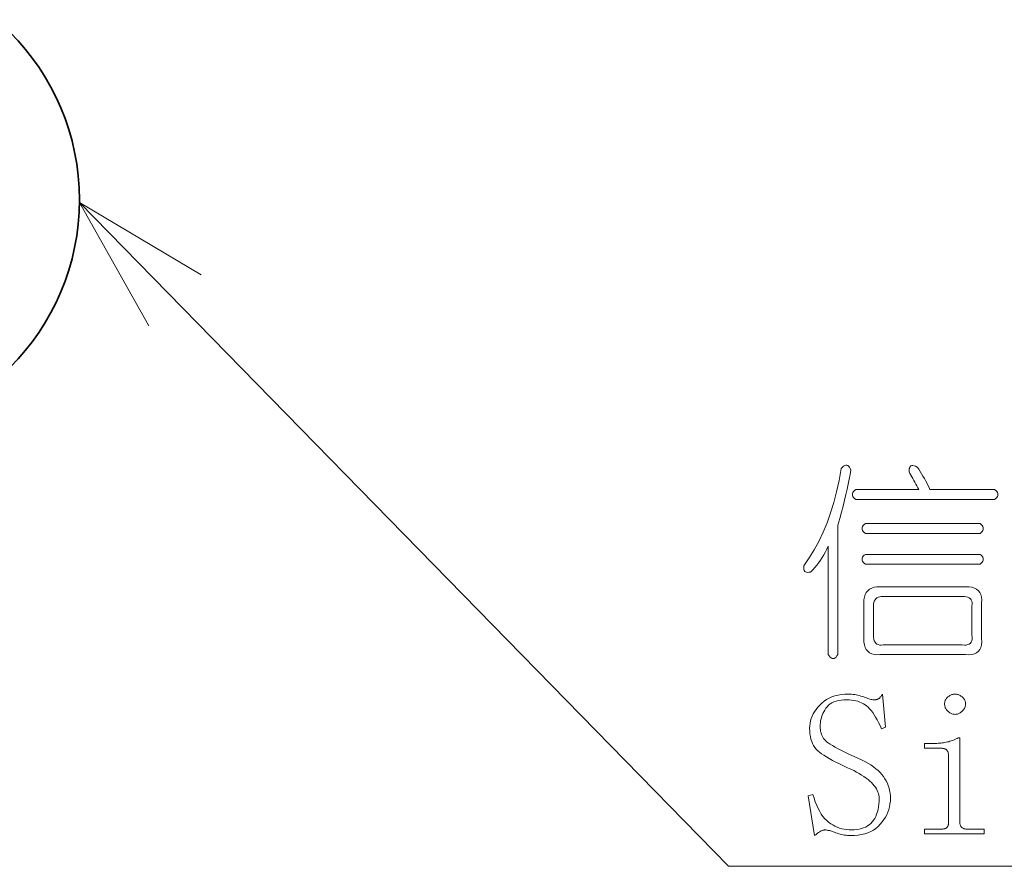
# Model space of a CAD drawing. Extents: x 1 to 297, y 1 to 210.
# Tile 166 of 171: x 196 to 210, y 94 to 106. Entities that reach past the tile are written whole.
import ezdxf

# ---------------------------------------------------------------- set-up
doc = ezdxf.new("R2010")
doc.units = 0

msp = doc.modelspace()

# ---------------------------------------------------------------- linework, layer by layer
at = {"color": 7, "lineweight": 13}
for points in [[(196.679, 103.563), (205.864, 94.178), (239.046, 94.178)], [(198.4, 102.544), (196.679, 103.563), (197.661, 101.82)]]:
    msp.add_lwpolyline(points, dxfattribs=at)
for points in [[(207.458, 99.801), (207.476, 99.821), (207.493, 99.836), (207.509, 99.847), (207.524, 99.852), (207.538, 99.852), (207.551, 99.847), (207.564, 99.837), (207.575, 99.823), (207.585, 99.803), (207.595, 99.778), (207.585, 99.717), (207.573, 99.652), (207.559, 99.583), (207.544, 99.511), (207.526, 99.435), (207.507, 99.355), (207.486, 99.272), (207.463, 99.185), (207.439, 99.095), (207.412, 99.001), (207.412, 97.172), (207.398, 97.152), (207.385, 97.136), (207.371, 97.124), (207.357, 97.117), (207.344, 97.115), (207.33, 97.117), (207.316, 97.124), (207.302, 97.136), (207.289, 97.152), (207.275, 97.172), (207.275, 98.704), (207.256, 98.663), (207.236, 98.623), (207.214, 98.584), (207.191, 98.546), (207.166, 98.509), (207.141, 98.473), (207.113, 98.438), (207.085, 98.404), (207.055, 98.37), (207.024, 98.338), (207.002, 98.335), (206.983, 98.334), (206.967, 98.336), (206.954, 98.341), (206.944, 98.349), (206.936, 98.36), (206.931, 98.373), (206.929, 98.389), (206.929, 98.408), (206.932, 98.429), (207.007, 98.538), (207.078, 98.652), (207.143, 98.773), (207.203, 98.901), (207.258, 99.035), (207.308, 99.175), (207.353, 99.322), (207.393, 99.475), (207.428, 99.635)], [(208.418, 99.755), (208.419, 99.78), (208.422, 99.802), (208.428, 99.819), (208.436, 99.832), (208.446, 99.841), (208.459, 99.845), (208.474, 99.846), (208.491, 99.843), (208.51, 99.835), (208.532, 99.824), (208.555, 99.792), (208.576, 99.76), (208.597, 99.728), (208.616, 99.696), (208.635, 99.664), (208.653, 99.632), (208.67, 99.6), (208.686, 99.568), (208.701, 99.536), (208.715, 99.504), (209.629, 99.504), (209.646, 99.49), (209.659, 99.476), (209.668, 99.462), (209.673, 99.449), (209.675, 99.435), (209.673, 99.421), (209.668, 99.408), (209.659, 99.394), (209.646, 99.38), (209.629, 99.366), (207.664, 99.366), (207.647, 99.38), (207.634, 99.394), (207.625, 99.408), (207.62, 99.421), (207.618, 99.435), (207.62, 99.449), (207.625, 99.462), (207.634, 99.476), (207.647, 99.49), (207.664, 99.504), (208.555, 99.504), (208.541, 99.531), (208.528, 99.557), (208.514, 99.584), (208.5, 99.61), (208.486, 99.635), (208.473, 99.66), (208.459, 99.684), (208.445, 99.708), (208.432, 99.732)], [(207.801, 99.024), (209.424, 99.024), (209.44, 99.01), (209.453, 98.996), (209.462, 98.982), (209.467, 98.969), (209.469, 98.955), (209.467, 98.941), (209.462, 98.928), (209.453, 98.914), (209.44, 98.9), (209.424, 98.886), (207.801, 98.886), (207.784, 98.9), (207.771, 98.914), (207.762, 98.928), (207.757, 98.941), (207.755, 98.955), (207.757, 98.969), (207.762, 98.982), (207.771, 98.996), (207.784, 99.01)], [(207.801, 98.589), (209.424, 98.589), (209.44, 98.576), (209.453, 98.562), (209.462, 98.548), (209.467, 98.534), (209.469, 98.521), (209.467, 98.507), (209.462, 98.493), (209.453, 98.48), (209.44, 98.466), (209.424, 98.452), (207.801, 98.452), (207.784, 98.466), (207.771, 98.48), (207.762, 98.493), (207.757, 98.507), (207.755, 98.521), (207.757, 98.534), (207.762, 98.548), (207.771, 98.562), (207.784, 98.576)], [(208.006, 98.132), (209.218, 98.132), (209.265, 98.13), (209.308, 98.123), (209.344, 98.112), (209.375, 98.096), (209.401, 98.075), (209.421, 98.05), (209.436, 98.02), (209.445, 97.986), (209.448, 97.947), (209.446, 97.904), (209.446, 97.401), (209.448, 97.353), (209.445, 97.311), (209.436, 97.274), (209.421, 97.243), (209.401, 97.218), (209.375, 97.198), (209.344, 97.183), (209.307, 97.174), (209.265, 97.17), (209.218, 97.172), (208.006, 97.172), (207.963, 97.17), (207.924, 97.174), (207.89, 97.183), (207.86, 97.198), (207.835, 97.218), (207.814, 97.243), (207.798, 97.274), (207.787, 97.311), (207.78, 97.353), (207.778, 97.401), (207.778, 97.904), (207.78, 97.947), (207.787, 97.986), (207.798, 98.02), (207.814, 98.05), (207.835, 98.075), (207.86, 98.096), (207.89, 98.112), (207.924, 98.123), (207.963, 98.13)], [(209.172, 97.995), (208.052, 97.995), (208.026, 97.994), (208.003, 97.989), (207.982, 97.983), (207.964, 97.973), (207.949, 97.961), (207.937, 97.946), (207.927, 97.928), (207.921, 97.907), (207.916, 97.884), (207.915, 97.858), (207.915, 97.446), (207.916, 97.416), (207.921, 97.39), (207.927, 97.367), (207.937, 97.348), (207.949, 97.332), (207.964, 97.32), (207.982, 97.312), (208.003, 97.307), (208.026, 97.306), (208.052, 97.309), (209.172, 97.309), (209.202, 97.306), (209.229, 97.307), (209.252, 97.312), (209.271, 97.32), (209.286, 97.332), (209.298, 97.348), (209.307, 97.367), (209.311, 97.39), (209.312, 97.416), (209.309, 97.446), (209.309, 97.858), (209.312, 97.884), (209.311, 97.907), (209.307, 97.928), (209.298, 97.946), (209.286, 97.961), (209.271, 97.973), (209.252, 97.983), (209.229, 97.989), (209.202, 97.994)], [(207.549, 95.572), (207.49, 95.599), (207.434, 95.626), (207.382, 95.651), (207.334, 95.676), (207.289, 95.701), (207.249, 95.724), (207.213, 95.747), (207.18, 95.77), (207.151, 95.791), (207.126, 95.812), (207.105, 95.834), (207.085, 95.858), (207.068, 95.884), (207.053, 95.913), (207.041, 95.944), (207.03, 95.977), (207.022, 96.012), (207.017, 96.05), (207.013, 96.09), (207.012, 96.132), (207.014, 96.166), (207.018, 96.2), (207.025, 96.233), (207.035, 96.266), (207.048, 96.299), (207.064, 96.332), (207.082, 96.364), (207.104, 96.395), (207.128, 96.427), (207.155, 96.458), (207.185, 96.487), (207.217, 96.513), (207.252, 96.536), (207.289, 96.557), (207.328, 96.574), (207.37, 96.587), (207.414, 96.598), (207.46, 96.606), (207.509, 96.611), (207.561, 96.612), (207.583, 96.612), (207.606, 96.61), (207.628, 96.608), (207.65, 96.606), (207.672, 96.602), (207.694, 96.598), (207.715, 96.592), (207.736, 96.586), (207.757, 96.58), (207.778, 96.572), (207.798, 96.564), (207.817, 96.558), (207.834, 96.552), (207.851, 96.546), (207.866, 96.542), (207.881, 96.538), (207.894, 96.536), (207.906, 96.534), (207.917, 96.532), (207.926, 96.532), (207.933, 96.532), (207.94, 96.533), (207.947, 96.534), (207.953, 96.535), (207.959, 96.536), (207.966, 96.538), (207.972, 96.54), (207.978, 96.543), (207.984, 96.546), (207.989, 96.549), (207.995, 96.553), (208.001, 96.557), (208.006, 96.562), (208.011, 96.568), (208.016, 96.574), (208.022, 96.58), (208.027, 96.587), (208.031, 96.595), (208.036, 96.603), (208.041, 96.612), (208.086, 96.144), (208.029, 96.121), (208.009, 96.167), (207.988, 96.21), (207.967, 96.251), (207.946, 96.288), (207.925, 96.322), (207.904, 96.353), (207.883, 96.381), (207.861, 96.406), (207.84, 96.428), (207.818, 96.446), (207.796, 96.463), (207.772, 96.477), (207.747, 96.49), (207.721, 96.501), (207.694, 96.511), (207.665, 96.518), (207.635, 96.524), (207.604, 96.529), (207.572, 96.531), (207.538, 96.532), (207.496, 96.531), (207.457, 96.527), (207.42, 96.521), (207.386, 96.513), (207.355, 96.502), (207.327, 96.489), (207.301, 96.473), (207.278, 96.455), (207.258, 96.435), (207.241, 96.412), (207.226, 96.388), (207.212, 96.363), (207.2, 96.339), (207.19, 96.313), (207.181, 96.288), (207.174, 96.262), (207.168, 96.236), (207.164, 96.209), (207.162, 96.182), (207.161, 96.155), (207.161, 96.13), (207.164, 96.107), (207.167, 96.084), (207.173, 96.063), (207.179, 96.042), (207.188, 96.023), (207.197, 96.004), (207.208, 95.987), (207.221, 95.97), (207.235, 95.955), (207.252, 95.939), (207.275, 95.922), (207.303, 95.904), (207.336, 95.884), (207.374, 95.862), (207.417, 95.839), (207.465, 95.815), (207.518, 95.789), (207.577, 95.761), (207.641, 95.732), (207.694, 95.709), (207.744, 95.685), (207.791, 95.661), (207.836, 95.636), (207.876, 95.611), (207.914, 95.585), (207.949, 95.558), (207.981, 95.531), (208.01, 95.503), (208.035, 95.475), (208.058, 95.446), (208.078, 95.416), (208.096, 95.385), (208.112, 95.352), (208.125, 95.319), (208.136, 95.285), (208.144, 95.25), (208.15, 95.213), (208.154, 95.176), (208.155, 95.138), (208.154, 95.097), (208.149, 95.057), (208.142, 95.018), (208.132, 94.981), (208.119, 94.944), (208.104, 94.907), (208.085, 94.872), (208.064, 94.838), (208.039, 94.805), (208.012, 94.772), (207.982, 94.742), (207.95, 94.714), (207.915, 94.69), (207.877, 94.67), (207.836, 94.652), (207.793, 94.638), (207.748, 94.626), (207.7, 94.618), (207.649, 94.614), (207.595, 94.612), (207.572, 94.612), (207.55, 94.614), (207.528, 94.616), (207.506, 94.618), (207.485, 94.622), (207.464, 94.626), (207.443, 94.632), (207.423, 94.638), (207.403, 94.644), (207.384, 94.652), (207.365, 94.66), (207.346, 94.666), (207.329, 94.672), (207.312, 94.678), (207.296, 94.682), (207.281, 94.686), (207.267, 94.688), (207.254, 94.69), (207.241, 94.692), (207.229, 94.692), (207.222, 94.692), (207.216, 94.691), (207.209, 94.69), (207.202, 94.688), (207.195, 94.686), (207.188, 94.684), (207.181, 94.681), (207.174, 94.677), (207.168, 94.674), (207.161, 94.669), (207.154, 94.665), (207.147, 94.66), (207.139, 94.654), (207.132, 94.649), (207.124, 94.644), (207.116, 94.638), (207.107, 94.632), (207.099, 94.625), (207.09, 94.619), (207.081, 94.612), (206.989, 95.172), (207.058, 95.195), (207.075, 95.14), (207.092, 95.088), (207.112, 95.039), (207.132, 94.995), (207.154, 94.954), (207.177, 94.916), (207.201, 94.882), (207.226, 94.851), (207.253, 94.824), (207.281, 94.801), (207.31, 94.78), (207.34, 94.762), (207.37, 94.745), (207.401, 94.731), (207.434, 94.719), (207.467, 94.709), (207.5, 94.702), (207.535, 94.696), (207.57, 94.693), (207.606, 94.692), (207.644, 94.693), (207.68, 94.697), (207.714, 94.702), (207.746, 94.71), (207.776, 94.721), (207.805, 94.733), (207.831, 94.748), (207.855, 94.765), (207.878, 94.785), (207.898, 94.806), (207.916, 94.83), (207.933, 94.856), (207.947, 94.884), (207.96, 94.914), (207.971, 94.946), (207.98, 94.981), (207.986, 95.017), (207.991, 95.055), (207.994, 95.095), (207.995, 95.138), (207.994, 95.161), (207.991, 95.183), (207.985, 95.206), (207.978, 95.228), (207.968, 95.251), (207.956, 95.273), (207.942, 95.295), (207.926, 95.317), (207.907, 95.339), (207.886, 95.361), (207.864, 95.382), (207.838, 95.404), (207.811, 95.425), (207.78, 95.447), (207.748, 95.468), (207.713, 95.489), (207.676, 95.51), (207.636, 95.531), (207.594, 95.551)], [(209.069, 96.612), (209.081, 96.612), (209.092, 96.61), (209.103, 96.608), (209.113, 96.606), (209.124, 96.602), (209.134, 96.598), (209.144, 96.592), (209.153, 96.586), (209.163, 96.58), (209.172, 96.572), (209.181, 96.564), (209.189, 96.555), (209.195, 96.547), (209.201, 96.537), (209.206, 96.528), (209.211, 96.518), (209.214, 96.508), (209.216, 96.497), (209.217, 96.486), (209.218, 96.475), (209.217, 96.464), (209.216, 96.453), (209.214, 96.442), (209.211, 96.431), (209.206, 96.421), (209.201, 96.41), (209.195, 96.401), (209.189, 96.391), (209.181, 96.381), (209.172, 96.372), (209.163, 96.363), (209.153, 96.356), (209.144, 96.349), (209.134, 96.343), (209.124, 96.338), (209.113, 96.334), (209.103, 96.33), (209.092, 96.328), (209.081, 96.327), (209.069, 96.326), (209.058, 96.327), (209.047, 96.328), (209.036, 96.33), (209.025, 96.334), (209.015, 96.338), (209.005, 96.343), (208.995, 96.349), (208.985, 96.356), (208.976, 96.363), (208.966, 96.372), (208.958, 96.381), (208.95, 96.391), (208.943, 96.401), (208.937, 96.41), (208.932, 96.421), (208.928, 96.431), (208.925, 96.442), (208.923, 96.453), (208.921, 96.464), (208.921, 96.475), (208.921, 96.486), (208.923, 96.497), (208.925, 96.508), (208.928, 96.518), (208.932, 96.528), (208.937, 96.537), (208.943, 96.547), (208.95, 96.555), (208.958, 96.564), (208.966, 96.572), (208.976, 96.58), (208.985, 96.586), (208.995, 96.592), (209.005, 96.598), (209.015, 96.602), (209.025, 96.606), (209.036, 96.608), (209.047, 96.61), (209.058, 96.612)], [(208.978, 95.744), (208.978, 95.752), (208.977, 95.761), (208.976, 95.769), (208.974, 95.777), (208.972, 95.785), (208.97, 95.792), (208.967, 95.799), (208.963, 95.806), (208.959, 95.812), (208.955, 95.818), (208.95, 95.823), (208.945, 95.828), (208.938, 95.832), (208.931, 95.836), (208.924, 95.839), (208.915, 95.842), (208.906, 95.844), (208.897, 95.845), (208.886, 95.846), (208.875, 95.846), (208.635, 95.846), (208.635, 95.915), (208.749, 95.915), (208.77, 95.915), (208.79, 95.916), (208.81, 95.916), (208.83, 95.918), (208.849, 95.919), (208.869, 95.921), (208.888, 95.923), (208.907, 95.926), (208.925, 95.929), (208.944, 95.932), (208.962, 95.936), (208.98, 95.94), (208.997, 95.945), (209.015, 95.95), (209.032, 95.956), (209.049, 95.963), (209.066, 95.97), (209.083, 95.978), (209.099, 95.986), (209.115, 95.995), (209.138, 95.995), (209.138, 94.795), (209.138, 94.786), (209.139, 94.778), (209.14, 94.77), (209.142, 94.762), (209.145, 94.755), (209.148, 94.748), (209.152, 94.742), (209.156, 94.736), (209.161, 94.731), (209.166, 94.726), (209.172, 94.722), (209.179, 94.718), (209.185, 94.715), (209.192, 94.712), (209.199, 94.709), (209.207, 94.707), (209.215, 94.706), (209.223, 94.704), (209.232, 94.704), (209.241, 94.704), (209.481, 94.704), (209.481, 94.635), (208.635, 94.635), (208.635, 94.704), (208.875, 94.704), (208.886, 94.704), (208.897, 94.704), (208.906, 94.706), (208.915, 94.707), (208.924, 94.709), (208.931, 94.712), (208.938, 94.715), (208.945, 94.718), (208.95, 94.722), (208.955, 94.726), (208.959, 94.731), (208.963, 94.736), (208.967, 94.742), (208.97, 94.748), (208.972, 94.755), (208.974, 94.762), (208.976, 94.77), (208.977, 94.778), (208.978, 94.786), (208.978, 94.795)]]:
    msp.add_lwpolyline(points, close=True, dxfattribs=at)
at = {"color": 7, "lineweight": 35}
msp.add_circle((193.336, 103.602), 3.344, dxfattribs=at)

doc.saveas('drawing.dxf')
